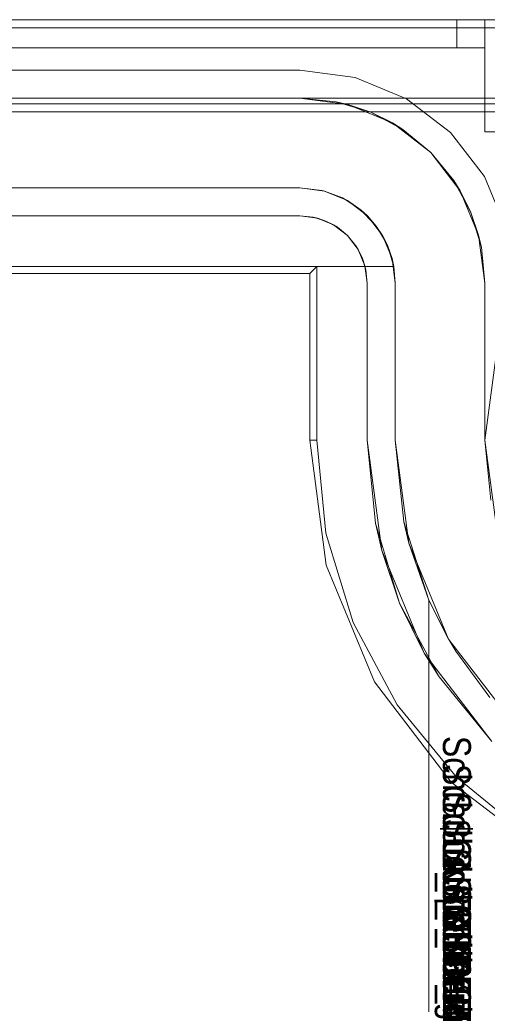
# Model space of a CAD drawing. Extents: x -420 to 300, y 62 to 1112.
# Tile 191 of 227: x -59.167 to -59, y 389.834 to 390.185. Entities that reach past the tile are written whole.
import ezdxf

# ---------------------------------------------------------------- set-up
doc = ezdxf.new("R2010")
doc.units = 0
doc.layers.get('0').update_dxf_attribs({"lineweight": 13})
doc.layers.add('AM_6', color=2, linetype='Continuous', lineweight=35, true_color=0xffff00)
doc.styles.get("Standard").update_dxf_attribs({"font": 'ARIALN.TTF'})

# ---------------------------------------------------------------- blocks, each defined once
blk = doc.blocks.new('Blockreferenz-A06CPV5FL0', base_point=(-61.34085, 386.58521))
at = {"color": 251, "linetype": 'ByBlock', "lineweight": -2, "ltscale": 0.13, "true_color": 0x636363}
for p, q in [((-58.89086, 390.18521), (-61.19086, 390.18521)), ((-58.89086, 390.18232), (-61.19086, 390.18232)), ((-59.06686, 390.16721), (-61.01486, 390.16721)), ((-61.01486, 390.16721), (-59.06686, 390.16721)), ((-59.04719, 390.16462), (-59.06686, 390.16721)), ((-59.06686, 390.16721), (-59.04719, 390.16462)), ((-59.06686, 390.16721), (-59.06686, 390.16721)), ((-59.02886, 390.15702), (-59.04719, 390.16462)), ((-59.04719, 390.16462), (-59.02886, 390.15702)), ((-59.01312, 390.14495), (-59.02886, 390.15702)), ((-59.02886, 390.15702), (-59.01312, 390.14495)), ((-61.19086, 390.15233), (-58.89086, 390.15233)), ((-59.00104, 390.12921), (-59.01312, 390.14495)), ((-59.01312, 390.14495), (-59.00104, 390.12921)), ((-58.99345, 390.11088), (-59.00104, 390.12921)), ((-59.00104, 390.12921), (-58.99345, 390.11088)), ((-61.01486, 390.11521), (-59.06686, 390.11521)), ((-59.06686, 390.11521), (-61.01486, 390.11521)), ((-59.06686, 390.11521), (-59.06064, 390.11439)), ((-59.06217, 390.11475), (-59.06686, 390.11521)), ((-59.06686, 390.11521), (-59.06217, 390.11475)), ((-59.06686, 390.11521), (-59.06686, 390.11521)), ((-59.06064, 390.11439), (-59.06217, 390.11475)), ((-59.06217, 390.11475), (-59.05767, 390.11338)), ((-59.05767, 390.11338), (-59.06064, 390.11439)), ((-59.06064, 390.11439), (-59.05486, 390.11199)), ((-59.05486, 390.11199), (-59.05767, 390.11338)), ((-59.05767, 390.11338), (-59.05352, 390.11116)), ((-59.05352, 390.11116), (-59.05486, 390.11199)), ((-59.05486, 390.11199), (-59.04989, 390.10818)), ((-59.04989, 390.10818), (-59.05352, 390.11116)), ((-59.05352, 390.11116), (-59.04989, 390.10818)), ((-59.04989, 390.10818), (-59.04607, 390.10321)), ((-59.0469, 390.10454), (-59.04989, 390.10818)), ((-59.04989, 390.10818), (-59.0469, 390.10454)), ((-59.04607, 390.10321), (-59.0469, 390.10454)), ((-59.0469, 390.10454), (-59.04468, 390.10039)), ((-59.04607, 390.10321), (-59.04367, 390.09742)), ((-59.04468, 390.10039), (-59.04607, 390.10321)), ((-59.04367, 390.09742), (-59.04468, 390.10039)), ((-59.04468, 390.10039), (-59.04332, 390.09589)), ((-61.02086, 390.09721), (-59.06086, 390.09721)), ((-59.06339, 390.09468), (-59.06086, 390.09721)), ((-59.06086, 390.09721), (-59.06086, 390.03521)), ((-59.04332, 390.09589), (-59.04367, 390.09742)), ((-59.04367, 390.09742), (-59.04286, 390.09121)), ((-61.01832, 390.09468), (-59.06339, 390.09468)), ((-59.06339, 390.09468), (-59.06339, 390.03521)), ((-59.04286, 390.09121), (-59.04332, 390.09589)), ((-59.04332, 390.09589), (-59.04286, 390.09121)), ((-59.04286, 390.09121), (-59.04286, 390.03521)), ((-59.04286, 390.03521), (-59.04286, 390.09121)), ((-59.04286, 390.09121), (-59.04286, 390.09121)), ((-58.99711, 390.06368), (-59.00086, 390.03521)), ((-59.06339, 390.03521), (-59.05751, 389.99055)), ((-59.06339, 390.03521), (-59.06086, 390.03521)), ((-59.06086, 390.03521), (-59.05759, 390.00204)), ((-59.04286, 390.03521), (-59.03994, 390.00555)), ((-59.03768, 389.99587), (-59.04286, 390.03521)), ((-59.04286, 390.03521), (-59.04286, 390.03521)), ((-59.00086, 390.03521), (-58.99711, 390.00674)), ((-59.03129, 389.97704), (-59.03994, 390.00555)), ((-59.03994, 390.00555), (-59.03768, 389.99587)), ((-59.05759, 390.00204), (-59.04792, 389.97015)), ((-59.03768, 389.99587), (-59.03129, 389.97704)), ((-59.02249, 389.95921), (-59.03768, 389.99587)), ((-59.05751, 389.99055), (-59.04027, 389.94894)), ((-59.01724, 389.95076), (-59.03129, 389.97704)), ((-59.03129, 389.97704), (-59.02249, 389.95921)), ((-59.04792, 389.97015), (-59.03221, 389.94076)), ((-59.02249, 389.95921), (-59.01724, 389.95076)), ((-58.99834, 389.92773), (-59.02249, 389.95921)), ((-59.01724, 389.95076), (-58.99834, 389.92773)), ((-59.04027, 389.94894), (-59.01285, 389.91321)), ((-59.03221, 389.94076), (-59.01106, 389.915)), ((-59.01106, 389.915), (-58.9853, 389.89386)), ((-59.01285, 389.91321), (-58.97712, 389.88579))]:
    blk.add_line(p, q, dxfattribs=at)
blk = doc.blocks.new('Blockreferenz-A06CPV5HL0', base_point=(-59.00586, 389.72281))
at = {"layer": 'AM_6', "char_height": 0.01, "attachment_point": 1, "rotation": 270}
for s, insert in [('{\\fArial Narrow;Schraube_TK34mm-schwarz}', (-59.00586, 389.92969)), ('{\\fArial Narrow;Schraube_TK34mm-schwarz}', (-59.00586, 389.91969)), ('{\\fArial Narrow;Schraube_TK34mm-schwarz}', (-59.00586, 389.90969)), ('{\\fArial Narrow;$CNSORDERNO.}', (-59.00586, 389.89979)), ('{\\fArial Narrow;Schraube_TK34mm-schwarz}', (-59.00586, 389.88969)), ('{\\fArial Narrow;Spelsberg}', (-59.00586, 389.87969)), ('{\\fArial Narrow;Schraube_TK34mm-schwarz}', (-59.00586, 389.86969)), ('{\\fArial Narrow;SPELSBERG}', (-59.00586, 389.85969)), ('{\\fArial Narrow;1}', (-59.00586, 389.84899))]:
    blk.add_mtext(s, dxfattribs=dict(at, insert=insert))
blk = doc.blocks.new('Blockreferenz-A06CPV5NL0', base_point=(-61.34085, 386.58521))
at = {"color": 9, "linetype": 'ByBlock', "lineweight": -2, "ltscale": 0.13, "true_color": 0xc1c9c4}
for p, q in [((-58.89086, 390.18521), (-61.19086, 390.18521)), ((-58.89086, 390.18521), (-61.19086, 390.18521)), ((-59.01086, 390.18521), (-61.07086, 390.18521)), ((-61.07086, 390.18521), (-59.01086, 390.18521)), ((-59.00086, 390.18521), (-60.04086, 390.18521)), ((-60.04086, 390.18521), (-59.00086, 390.18521)), ((-59.00827, 390.18521), (-59.01086, 390.18521)), ((-59.01086, 390.18521), (-59.01086, 390.18021)), ((-59.01086, 390.18521), (-59.01086, 390.18021)), ((-59.01086, 390.18521), (-59.00827, 390.18521)), ((-59.00586, 390.18521), (-59.00827, 390.18521)), ((-59.00827, 390.18521), (-59.00586, 390.18521)), ((-59.00378, 390.18521), (-59.00586, 390.18521)), ((-59.00586, 390.18521), (-59.00378, 390.18521)), ((-59.0022, 390.18521), (-59.00378, 390.18521)), ((-59.00378, 390.18521), (-59.0022, 390.18521)), ((-59.0012, 390.18521), (-59.0022, 390.18521)), ((-59.0022, 390.18521), (-59.0012, 390.18521)), ((-59.00086, 390.18521), (-59.0012, 390.18521)), ((-59.0012, 390.18521), (-59.00086, 390.18521)), ((-59.00086, 390.18021), (-59.00086, 390.18521)), ((-59.00086, 390.17521), (-59.00086, 390.18521)), ((-58.99309, 390.18521), (-59.00086, 390.18521)), ((-59.00086, 390.18521), (-59.00086, 390.18021)), ((-59.00086, 390.18521), (-59.00086, 390.18521)), ((-59.00086, 390.18521), (-58.99309, 390.18521)), ((-59.00086, 390.17521), (-59.00086, 390.18521)), ((-59.01086, 390.18021), (-59.01086, 390.17521)), ((-59.01086, 390.18021), (-59.01086, 390.17521)), ((-59.00086, 390.17521), (-59.00086, 390.18021)), ((-59.00086, 390.18021), (-59.00086, 390.17521)), ((-61.07086, 390.17521), (-59.01086, 390.17521)), ((-59.01086, 390.17521), (-61.07086, 390.17521)), ((-60.04086, 390.17521), (-59.00086, 390.17521)), ((-60.04086, 390.17521), (-59.00086, 390.17521)), ((-59.01086, 390.17521), (-59.0089, 390.17521)), ((-59.0089, 390.17521), (-59.01086, 390.17521)), ((-59.0089, 390.17521), (-59.00703, 390.17521)), ((-59.00703, 390.17521), (-59.0089, 390.17521)), ((-59.00703, 390.17521), (-59.0053, 390.17521)), ((-59.0053, 390.17521), (-59.00703, 390.17521)), ((-59.0053, 390.17521), (-59.00378, 390.17521)), ((-59.00378, 390.17521), (-59.0053, 390.17521)), ((-59.00378, 390.17521), (-59.00254, 390.17521)), ((-59.00254, 390.17521), (-59.00378, 390.17521)), ((-59.00254, 390.17521), (-59.00162, 390.17521)), ((-59.00162, 390.17521), (-59.00254, 390.17521)), ((-59.00162, 390.17521), (-59.00105, 390.17521)), ((-59.00105, 390.17521), (-59.00162, 390.17521)), ((-59.00105, 390.17521), (-59.00086, 390.17521)), ((-59.00086, 390.17521), (-59.00105, 390.17521)), ((-59.00086, 390.17521), (-59.00086, 390.14521)), ((-59.00086, 390.17521), (-59.00086, 390.17521)), ((-59.00086, 390.17521), (-59.00086, 390.17521)), ((-59.00086, 390.17521), (-59.00086, 390.17521)), ((-59.00086, 390.17521), (-59.00086, 390.17521)), ((-59.00086, 390.17521), (-59.00086, 390.17521)), ((-59.00086, 390.17521), (-59.00086, 390.17521)), ((-59.00086, 390.17521), (-59.00086, 390.14521)), ((-61.19086, 390.15721), (-58.89086, 390.15721)), ((-59.06686, 390.15721), (-61.01486, 390.15721)), ((-59.04977, 390.15496), (-59.06686, 390.15721)), ((-59.05398, 390.15594), (-59.06686, 390.15721)), ((-58.89086, 390.15721), (-59.06686, 390.15721)), ((-59.06686, 390.15721), (-59.05398, 390.15594)), ((-59.06686, 390.15721), (-59.06686, 390.15721)), ((-59.74086, 390.15521), (-58.89086, 390.15521)), ((-59.04977, 390.15496), (-59.05398, 390.15594)), ((-59.05398, 390.15594), (-59.0416, 390.15218)), ((-59.03386, 390.14836), (-59.04977, 390.15496)), ((-59.0416, 390.15218), (-59.04977, 390.15496)), ((-59.03386, 390.14836), (-59.0416, 390.15218)), ((-59.0416, 390.15218), (-59.03019, 390.14608)), ((-59.02019, 390.13788), (-59.03386, 390.14836)), ((-59.03019, 390.14608), (-59.03386, 390.14836)), ((-59.02019, 390.13788), (-59.03019, 390.14608)), ((-59.03019, 390.14608), (-59.02019, 390.13788)), ((-59.00086, 390.14521), (-58.99309, 390.14521)), ((-59.00086, 390.14521), (-58.99309, 390.14521)), ((-59.00086, 390.14521), (-59.00086, 390.14521)), ((-59.0097, 390.12421), (-59.02019, 390.13788)), ((-59.01198, 390.12787), (-59.02019, 390.13788)), ((-59.02019, 390.13788), (-59.01198, 390.12787)), ((-61.01486, 390.12521), (-59.06686, 390.12521)), ((-59.06686, 390.12521), (-59.77586, 390.12521)), ((-59.05903, 390.12429), (-59.06686, 390.12521)), ((-59.06686, 390.12521), (-59.05806, 390.12405)), ((-59.06686, 390.12521), (-59.06686, 390.12521)), ((-59.0097, 390.12421), (-59.01198, 390.12787)), ((-59.01198, 390.12787), (-59.00588, 390.11646)), ((-59.05852, 390.12411), (-59.05903, 390.12429)), ((-59.05806, 390.12405), (-59.05903, 390.12429)), ((-59.05594, 390.12317), (-59.05852, 390.12411)), ((-59.05163, 390.1216), (-59.05806, 390.12405)), ((-59.05806, 390.12405), (-59.04986, 390.12065)), ((-59.05163, 390.1216), (-59.05594, 390.12317)), ((-59.05072, 390.12101), (-59.05163, 390.1216)), ((-59.04986, 390.12065), (-59.05163, 390.1216)), ((-59.0031, 390.10829), (-59.0097, 390.12421)), ((-59.00588, 390.11646), (-59.0097, 390.12421)), ((-59.04799, 390.11922), (-59.05072, 390.12101)), ((-59.04504, 390.11728), (-59.04986, 390.12065)), ((-59.04986, 390.12065), (-59.04281, 390.11525)), ((-59.04504, 390.11728), (-59.04799, 390.11922)), ((-59.0439, 390.11608), (-59.04504, 390.11728)), ((-59.04281, 390.11525), (-59.04504, 390.11728)), ((-59.04154, 390.11359), (-59.0439, 390.11608)), ((-59.03962, 390.11156), (-59.04281, 390.11525)), ((-59.04281, 390.11525), (-59.03741, 390.10821)), ((-59.0031, 390.10829), (-59.00588, 390.11646)), ((-59.00588, 390.11646), (-59.00212, 390.10408)), ((-59.03962, 390.11156), (-59.04154, 390.11359)), ((-59.0385, 390.10962), (-59.03962, 390.11156)), ((-59.03741, 390.10821), (-59.03962, 390.11156)), ((-59.03675, 390.10661), (-59.0385, 390.10962)), ((-59.03567, 390.10475), (-59.03741, 390.10821)), ((-59.03741, 390.10821), (-59.03401, 390.10001)), ((-59.00086, 390.09121), (-59.0031, 390.10829)), ((-59.00212, 390.10408), (-59.0031, 390.10829)), ((-59.03567, 390.10475), (-59.03675, 390.10661)), ((-59.03339, 390.09721), (-59.03567, 390.10475)), ((-59.03401, 390.10001), (-59.03567, 390.10475)), ((-59.03567, 390.10475), (-59.03483, 390.10198)), ((-59.00086, 390.09121), (-59.00212, 390.10408)), ((-59.00212, 390.10408), (-59.00086, 390.09121)), ((-59.03483, 390.10198), (-59.03384, 390.09871)), ((-59.03365, 390.09721), (-59.3238, 390.09721)), ((-59.3238, 390.09721), (-59.03339, 390.09721)), ((-59.03339, 390.09721), (-59.03401, 390.10001)), ((-59.03401, 390.10001), (-59.03286, 390.09121)), ((-59.03384, 390.09871), (-59.03339, 390.09721)), ((-59.03339, 390.09721), (-59.03365, 390.09721)), ((-59.03286, 390.09121), (-59.03339, 390.09721)), ((-59.03339, 390.09721), (-59.03339, 390.09721)), ((-59.03286, 390.03521), (-59.03286, 390.09121)), ((-59.03286, 390.09121), (-59.03286, 390.03521)), ((-59.03286, 390.09121), (-59.03286, 390.09121)), ((-59.00086, 390.03521), (-59.00086, 390.09121)), ((-59.00086, 390.09121), (-59.00086, 390.07424)), ((-59.00086, 390.09121), (-59.00086, 390.09121)), ((-59.00086, 390.07424), (-59.00086, 390.05511)), ((-59.00086, 390.05511), (-59.00086, 390.03521)), ((-59.02982, 390.00602), (-59.03286, 390.03521)), ((-59.03286, 390.03521), (-59.02982, 390.00602)), ((-59.02802, 389.99845), (-59.03286, 390.03521)), ((-59.03286, 390.03521), (-59.03286, 390.03521)), ((-58.99711, 390.00674), (-59.00086, 390.03521)), ((-59.00086, 390.03521), (-58.99874, 390.01375)), ((-59.00086, 390.03521), (-59.00086, 390.03521)), ((-59.02086, 389.97808), (-59.02982, 390.00602)), ((-59.02982, 390.00602), (-59.02802, 389.99845)), ((-59.02802, 389.99845), (-59.02086, 389.97808)), ((-59.01383, 389.96421), (-59.02802, 389.99845)), ((-59.02086, 389.76521), (-59.02086, 389.97808)), ((-59.02086, 389.97808), (-59.01383, 389.96421)), ((-59.01374, 389.96406), (-59.02086, 389.97808)), ((-59.02086, 389.97808), (-59.02086, 389.95994)), ((-59.02086, 389.97808), (-59.02086, 389.97808)), ((-59.01383, 389.96421), (-59.01374, 389.96406)), ((-58.99126, 389.9348), (-59.01383, 389.96421)), ((-59.01374, 389.96406), (-59.01127, 389.95994)), ((-59.02086, 389.95994), (-59.02086, 389.76521)), ((-59.01127, 389.95994), (-58.99917, 389.94338))]:
    blk.add_line(p, q, dxfattribs=at)

msp = doc.modelspace()

# ---------------------------------------------------------------- block references
at = {"ltscale": 0.13}
for name, p in [('Blockreferenz-A06CPV5FL0', (-61.34085, 386.58521)), ('Blockreferenz-A06CPV5NL0', (-61.34085, 386.58521)), ('Blockreferenz-A06CPV5HL0', (-59.00586, 389.72281))]:
    msp.add_blockref(name, p, dxfattribs=at)

doc.saveas('drawing.dxf')
